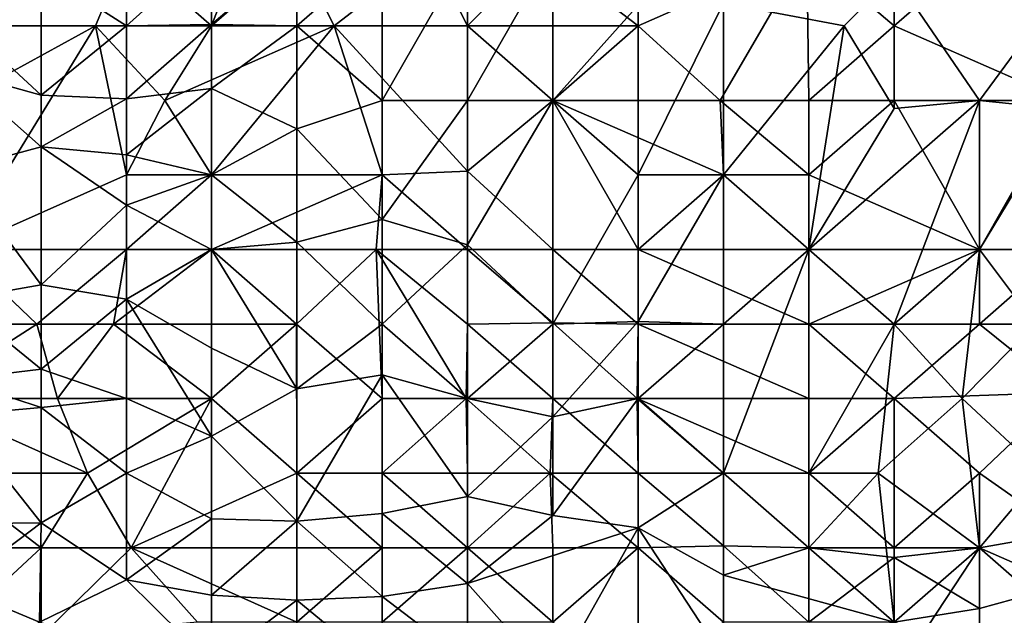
# Model space of a CAD drawing. Extents: x -1.1 to 1.1, y -0.36 to 0.36.
# Tile 58 of 256: x -1.0691 to -1.0175, y 0.1221 to 0.1533. Entities that reach past the tile are written whole.
import ezdxf

# ---------------------------------------------------------------- set-up
doc = ezdxf.new("R2010")
doc.units = 0

msp = doc.modelspace()

# ---------------------------------------------------------------- linework, layer by layer
for points in [[(-1.06354, 0.156849, 0.571847), (-1.054598, 0.164662, 0.564179), (-1.059069, 0.152943, 0.566877)], [(-1.054598, 0.164662, 0.564179), (-1.054598, 0.156849, 0.563088), (-1.059069, 0.152943, 0.566877)], [(-1.06354, 0.160755, 0.768627), (-1.068011, 0.15581, 0.764456), (-1.06354, 0.152943, 0.761289)], [(-1.059069, 0.156963, 0.764456), (-1.06354, 0.160755, 0.768627), (-1.06354, 0.152943, 0.761289)], [(-1.059069, 0.153021, 0.76055), (-1.059069, 0.156963, 0.764456), (-1.06354, 0.152943, 0.761289)], [(-1.054598, 0.156849, 0.762669), (-1.059069, 0.156963, 0.764456), (-1.059069, 0.153021, 0.76055)], [(-1.065149, 0.152943, 0.57305), (-1.071869, 0.152943, 0.580862), (-1.06354, 0.156849, 0.571847)], [(-1.071135, 0.156849, 0.580862), (-1.06354, 0.156849, 0.571847), (-1.071869, 0.152943, 0.580862)], [(-1.06354, 0.156849, 0.571847), (-1.059069, 0.152943, 0.566877), (-1.065149, 0.152943, 0.57305)], [(-1.059069, 0.153021, 0.76055), (-1.054598, 0.152943, 0.758845), (-1.054598, 0.156849, 0.762669)], [(-1.052652, 0.152943, 0.561331), (-1.059069, 0.152943, 0.566877), (-1.054598, 0.156849, 0.563088)], [(-1.050127, 0.156849, 0.760671), (-1.054598, 0.156849, 0.762669), (-1.054598, 0.152943, 0.758845)], [(-1.054598, 0.152943, 0.758845), (-1.050127, 0.149037, 0.752573), (-1.050127, 0.156849, 0.760671)], [(-1.054598, 0.156849, 0.563088), (-1.047612, 0.156849, 0.557425), (-1.052652, 0.152943, 0.561331)], [(-1.045656, 0.152943, 0.556278), (-1.052652, 0.152943, 0.561331), (-1.047612, 0.156849, 0.557425)], [(-1.050127, 0.156849, 0.760671), (-1.050127, 0.149037, 0.752573), (-1.045656, 0.156849, 0.758061)], [(-1.045656, 0.149037, 0.750083), (-1.045656, 0.156849, 0.758061), (-1.050127, 0.149037, 0.752573)], [(-1.047612, 0.156849, 0.557425), (-1.041814, 0.156849, 0.553519), (-1.045656, 0.152943, 0.556278)], [(-1.045656, 0.152943, 0.556278), (-1.041814, 0.156849, 0.553519), (-1.036714, 0.152943, 0.550906)], [(-1.045656, 0.156849, 0.758061), (-1.045656, 0.149037, 0.750083), (-1.041185, 0.156849, 0.755036)], [(-1.041185, 0.149037, 0.747103), (-1.041185, 0.156849, 0.755036), (-1.045656, 0.149037, 0.750083)], [(-1.036714, 0.152943, 0.550906), (-1.041814, 0.156849, 0.553519), (-1.036714, 0.156849, 0.55035)], [(-1.041185, 0.149037, 0.747103), (-1.036714, 0.154033, 0.748831), (-1.041185, 0.156849, 0.755036)], [(-1.036714, 0.152943, 0.550906), (-1.036714, 0.156849, 0.55035), (-1.027872, 0.156849, 0.545706)], [(-1.032414, 0.149037, 0.549612), (-1.036714, 0.152943, 0.550906), (-1.027872, 0.156849, 0.545706)], [(-1.027872, 0.156849, 0.545706), (-1.027772, 0.149037, 0.547671), (-1.032414, 0.149037, 0.549612)], [(-1.027872, 0.156849, 0.545706), (-1.01883, 0.156849, 0.541857), (-1.023301, 0.152943, 0.544744)], [(-1.027772, 0.149037, 0.547671), (-1.027872, 0.156849, 0.545706), (-1.023301, 0.152943, 0.544744)], [(-1.023301, 0.155583, 0.737112), (-1.01883, 0.149037, 0.724142), (-1.013066, 0.156849, 0.725394)], [(-1.014359, 0.149037, 0.543551), (-1.023301, 0.152943, 0.544744), (-1.01883, 0.156849, 0.541857)], [(-1.014359, 0.148584, 0.717581), (-1.013066, 0.156849, 0.725394), (-1.01883, 0.149037, 0.724142)], [(-1.014359, 0.156849, 0.540338), (-1.014359, 0.149037, 0.543551), (-1.01883, 0.156849, 0.541857)], [(-1.068011, 0.149317, 0.756644), (-1.068011, 0.15581, 0.764456), (-1.072482, 0.153427, 0.76055)], [(-1.068011, 0.15581, 0.764456), (-1.068011, 0.149317, 0.756644), (-1.06354, 0.152943, 0.761289)], [(-1.025909, 0.152943, 0.737112), (-1.023301, 0.155583, 0.737112), (-1.032243, 0.154126, 0.744925)], [(-1.023301, 0.148612, 0.7293), (-1.023301, 0.155583, 0.737112), (-1.025909, 0.152943, 0.737112)], [(-1.023301, 0.148612, 0.7293), (-1.01883, 0.149037, 0.724142), (-1.023301, 0.155583, 0.737112)], [(-1.041185, 0.149037, 0.747103), (-1.036714, 0.14513, 0.739079), (-1.036714, 0.154033, 0.748831)], [(-1.036714, 0.154033, 0.748831), (-1.036714, 0.14513, 0.739079), (-1.032243, 0.154126, 0.744925)], [(-1.036714, 0.14513, 0.739079), (-1.032243, 0.14513, 0.73489), (-1.032243, 0.154126, 0.744925)], [(-1.032243, 0.14513, 0.73489), (-1.025909, 0.152943, 0.737112), (-1.032243, 0.154126, 0.744925)], [(-1.072482, 0.150551, 0.756644), (-1.068011, 0.149317, 0.756644), (-1.072482, 0.153427, 0.76055)], [(-1.065149, 0.152943, 0.57305), (-1.06354, 0.14513, 0.571264), (-1.07233, 0.141224, 0.580862)], [(-1.07233, 0.141224, 0.580862), (-1.072307, 0.149037, 0.580862), (-1.065149, 0.152943, 0.57305)], [(-1.071869, 0.152943, 0.580862), (-1.065149, 0.152943, 0.57305), (-1.072307, 0.149037, 0.580862)], [(-1.068011, 0.149317, 0.756644), (-1.06354, 0.149128, 0.756644), (-1.06354, 0.152943, 0.761289)], [(-1.059069, 0.152943, 0.566877), (-1.061515, 0.149037, 0.569144), (-1.065149, 0.152943, 0.57305)], [(-1.06354, 0.14513, 0.571264), (-1.065149, 0.152943, 0.57305), (-1.061515, 0.149037, 0.569144)], [(-1.06354, 0.149128, 0.756644), (-1.059069, 0.153021, 0.76055), (-1.06354, 0.152943, 0.761289)], [(-1.06354, 0.149128, 0.756644), (-1.059069, 0.149669, 0.756644), (-1.059069, 0.153021, 0.76055)], [(-1.059069, 0.152943, 0.566877), (-1.052652, 0.152943, 0.561331), (-1.061515, 0.149037, 0.569144)], [(-1.059069, 0.14513, 0.567091), (-1.061515, 0.149037, 0.569144), (-1.052652, 0.152943, 0.561331)], [(-1.059069, 0.153021, 0.76055), (-1.059069, 0.149669, 0.756644), (-1.054598, 0.152943, 0.758845)], [(-1.059069, 0.149669, 0.756644), (-1.054598, 0.147547, 0.752737), (-1.054598, 0.152943, 0.758845)], [(-1.059069, 0.14513, 0.567091), (-1.052652, 0.152943, 0.561331), (-1.050127, 0.14513, 0.56027)], [(-1.054598, 0.147547, 0.752737), (-1.050127, 0.149037, 0.752573), (-1.054598, 0.152943, 0.758845)], [(-1.052652, 0.152943, 0.561331), (-1.045656, 0.152943, 0.556278), (-1.045656, 0.145329, 0.557425)], [(-1.052652, 0.152943, 0.561331), (-1.045656, 0.145329, 0.557425), (-1.050127, 0.14513, 0.56027)], [(-1.045656, 0.152943, 0.556278), (-1.036714, 0.152943, 0.550906), (-1.041185, 0.149037, 0.554068)], [(-1.045656, 0.152943, 0.556278), (-1.041185, 0.149037, 0.554068), (-1.045656, 0.145329, 0.557425)], [(-1.041185, 0.149037, 0.554068), (-1.036714, 0.152943, 0.550906), (-1.032414, 0.149037, 0.549612)], [(-1.025909, 0.152943, 0.737112), (-1.032243, 0.14513, 0.73489), (-1.027772, 0.141224, 0.725524)], [(-1.023301, 0.149037, 0.54601), (-1.027772, 0.149037, 0.547671), (-1.023301, 0.152943, 0.544744)], [(-1.027772, 0.141224, 0.725524), (-1.023301, 0.148612, 0.7293), (-1.025909, 0.152943, 0.737112)], [(-1.023301, 0.149037, 0.54601), (-1.023301, 0.152943, 0.544744), (-1.014359, 0.149037, 0.543551)], [(-1.072482, 0.150551, 0.756644), (-1.068011, 0.1466, 0.752737), (-1.068011, 0.149317, 0.756644)], [(-1.072482, 0.145403, 0.748831), (-1.068011, 0.1466, 0.752737), (-1.072482, 0.150551, 0.756644)], [(-1.06354, 0.149128, 0.756644), (-1.06354, 0.14619, 0.752737), (-1.059069, 0.149669, 0.756644)], [(-1.059069, 0.14513, 0.750823), (-1.059069, 0.149669, 0.756644), (-1.06354, 0.14619, 0.752737)], [(-1.059069, 0.149669, 0.756644), (-1.059069, 0.14513, 0.750823), (-1.054598, 0.147547, 0.752737)], [(-1.068011, 0.149317, 0.756644), (-1.068011, 0.1466, 0.752737), (-1.06354, 0.149128, 0.756644)], [(-1.068011, 0.1466, 0.752737), (-1.06354, 0.14619, 0.752737), (-1.06354, 0.149128, 0.756644)], [(-1.059069, 0.14513, 0.567091), (-1.06354, 0.14513, 0.571264), (-1.061515, 0.149037, 0.569144)], [(-1.050127, 0.142793, 0.744925), (-1.050127, 0.149037, 0.752573), (-1.054598, 0.147547, 0.752737)], [(-1.050127, 0.149037, 0.752573), (-1.050127, 0.142793, 0.744925), (-1.045656, 0.149037, 0.750083)], [(-1.050127, 0.142793, 0.744925), (-1.045656, 0.141478, 0.741019), (-1.045656, 0.149037, 0.750083)], [(-1.045656, 0.141478, 0.741019), (-1.041185, 0.149037, 0.747103), (-1.045656, 0.149037, 0.750083)], [(-1.045656, 0.141478, 0.741019), (-1.041185, 0.137318, 0.732455), (-1.041185, 0.149037, 0.747103)], [(-1.041185, 0.141224, 0.556046), (-1.045656, 0.145329, 0.557425), (-1.041185, 0.149037, 0.554068)], [(-1.032243, 0.14513, 0.550686), (-1.041185, 0.149037, 0.554068), (-1.032414, 0.149037, 0.549612)], [(-1.041185, 0.137318, 0.732455), (-1.036714, 0.14513, 0.739079), (-1.041185, 0.149037, 0.747103)], [(-1.036714, 0.141224, 0.553896), (-1.041185, 0.141224, 0.556046), (-1.041185, 0.149037, 0.554068)], [(-1.041185, 0.149037, 0.554068), (-1.032243, 0.14513, 0.550686), (-1.036714, 0.141224, 0.553896)], [(-1.027772, 0.14513, 0.548994), (-1.032414, 0.149037, 0.549612), (-1.027772, 0.149037, 0.547671)], [(-1.032414, 0.149037, 0.549612), (-1.027772, 0.14513, 0.548994), (-1.032243, 0.14513, 0.550686)], [(-1.027772, 0.14513, 0.548994), (-1.023301, 0.149037, 0.54601), (-1.01883, 0.141224, 0.548389)], [(-1.027772, 0.141224, 0.725524), (-1.01883, 0.149037, 0.724142), (-1.023301, 0.148612, 0.7293)], [(-1.027772, 0.14513, 0.548994), (-1.027772, 0.149037, 0.547671), (-1.023301, 0.149037, 0.54601)], [(-1.01883, 0.149037, 0.724142), (-1.027772, 0.141224, 0.725524), (-1.023301, 0.137318, 0.71565)], [(-1.014359, 0.149037, 0.543551), (-1.01883, 0.141224, 0.548389), (-1.023301, 0.149037, 0.54601)], [(-1.01883, 0.149037, 0.724142), (-1.023301, 0.137318, 0.71565), (-1.01883, 0.141224, 0.714856)], [(-1.01883, 0.149037, 0.724142), (-1.01883, 0.141224, 0.714856), (-1.014359, 0.148584, 0.717581)], [(-1.01883, 0.141224, 0.548389), (-1.014359, 0.149037, 0.543551), (-1.014359, 0.141224, 0.547827)], [(-1.015888, 0.137318, 0.705862), (-1.014359, 0.148584, 0.717581), (-1.01883, 0.141224, 0.714856)], [(-1.059069, 0.14513, 0.750823), (-1.054598, 0.141608, 0.744925), (-1.054598, 0.147547, 0.752737)], [(-1.054598, 0.141608, 0.744925), (-1.050127, 0.142793, 0.744925), (-1.054598, 0.147547, 0.752737)], [(-1.072482, 0.145403, 0.748831), (-1.068011, 0.139371, 0.741019), (-1.068011, 0.1466, 0.752737)], [(-1.068011, 0.139371, 0.741019), (-1.06354, 0.143551, 0.748831), (-1.068011, 0.1466, 0.752737)], [(-1.06354, 0.143551, 0.748831), (-1.06354, 0.14619, 0.752737), (-1.068011, 0.1466, 0.752737)], [(-1.06354, 0.14619, 0.752737), (-1.06354, 0.143551, 0.748831), (-1.059069, 0.14513, 0.750823)], [(-1.072482, 0.138579, 0.737112), (-1.068011, 0.139371, 0.741019), (-1.072482, 0.145403, 0.748831)], [(-1.06354, 0.14513, 0.571264), (-1.06354, 0.141224, 0.571701), (-1.07233, 0.141224, 0.580862)], [(-1.06354, 0.143551, 0.748831), (-1.059069, 0.141224, 0.745292), (-1.059069, 0.14513, 0.750823)], [(-1.06354, 0.14513, 0.571264), (-1.059069, 0.14513, 0.567091), (-1.06354, 0.141224, 0.571701)], [(-1.06354, 0.141224, 0.571701), (-1.059069, 0.14513, 0.567091), (-1.059069, 0.141224, 0.567708)], [(-1.059069, 0.141224, 0.745292), (-1.054598, 0.141608, 0.744925), (-1.059069, 0.14513, 0.750823)], [(-1.059069, 0.141224, 0.567708), (-1.059069, 0.14513, 0.567091), (-1.050127, 0.14513, 0.56027)], [(-1.059069, 0.141224, 0.567708), (-1.050127, 0.14513, 0.56027), (-1.050451, 0.141224, 0.561331)], [(-1.050451, 0.141224, 0.561331), (-1.050127, 0.14513, 0.56027), (-1.045656, 0.141224, 0.558332)], [(-1.050127, 0.14513, 0.56027), (-1.045656, 0.145329, 0.557425), (-1.045656, 0.141224, 0.558332)], [(-1.045656, 0.141224, 0.558332), (-1.045656, 0.145329, 0.557425), (-1.041185, 0.141224, 0.556046)], [(-1.036714, 0.137445, 0.7293), (-1.036714, 0.14513, 0.739079), (-1.041185, 0.137318, 0.732455)], [(-1.027772, 0.141224, 0.550556), (-1.036714, 0.141224, 0.553896), (-1.032243, 0.14513, 0.550686)], [(-1.036714, 0.137445, 0.7293), (-1.032243, 0.14513, 0.73489), (-1.036714, 0.14513, 0.739079)], [(-1.032243, 0.137318, 0.72513), (-1.032243, 0.14513, 0.73489), (-1.036714, 0.137445, 0.7293)], [(-1.032243, 0.137318, 0.72513), (-1.027772, 0.141224, 0.725524), (-1.032243, 0.14513, 0.73489)], [(-1.027772, 0.14513, 0.548994), (-1.027772, 0.141224, 0.550556), (-1.032243, 0.14513, 0.550686)], [(-1.01883, 0.141224, 0.548389), (-1.027772, 0.141224, 0.550556), (-1.027772, 0.14513, 0.548994)], [(-1.06354, 0.138628, 0.741019), (-1.06354, 0.143551, 0.748831), (-1.068011, 0.139371, 0.741019)], [(-1.06354, 0.138628, 0.741019), (-1.059069, 0.141224, 0.745292), (-1.06354, 0.143551, 0.748831)], [(-1.054598, 0.141608, 0.744925), (-1.050127, 0.137318, 0.737219), (-1.050127, 0.142793, 0.744925)], [(-1.050127, 0.137318, 0.737219), (-1.045656, 0.141478, 0.741019), (-1.050127, 0.142793, 0.744925)], [(-1.054598, 0.133919, 0.733206), (-1.054598, 0.141608, 0.744925), (-1.059069, 0.141224, 0.745292)], [(-1.054598, 0.133919, 0.733206), (-1.050127, 0.137318, 0.737219), (-1.054598, 0.141608, 0.744925)], [(-1.050127, 0.137318, 0.737219), (-1.045656, 0.133412, 0.729443), (-1.045656, 0.141478, 0.741019)], [(-1.041185, 0.137318, 0.732455), (-1.045656, 0.141478, 0.741019), (-1.045656, 0.133412, 0.729443)], [(-1.068226, 0.137318, 0.576956), (-1.076953, 0.137318, 0.587166), (-1.07233, 0.141224, 0.580862)], [(-1.06354, 0.141224, 0.571701), (-1.068226, 0.137318, 0.576956), (-1.07233, 0.141224, 0.580862)], [(-1.068226, 0.137318, 0.576956), (-1.06354, 0.141224, 0.571701), (-1.064218, 0.137318, 0.57305)], [(-1.064218, 0.137318, 0.57305), (-1.06354, 0.141224, 0.571701), (-1.059069, 0.141224, 0.567708)], [(-1.064218, 0.137318, 0.57305), (-1.059069, 0.141224, 0.567708), (-1.054628, 0.137318, 0.565237)], [(-1.06354, 0.138628, 0.741019), (-1.059069, 0.13605, 0.737112), (-1.059069, 0.141224, 0.745292)], [(-1.059069, 0.13605, 0.737112), (-1.054598, 0.133919, 0.733206), (-1.059069, 0.141224, 0.745292)], [(-1.054628, 0.137318, 0.565237), (-1.059069, 0.141224, 0.567708), (-1.050451, 0.141224, 0.561331)], [(-1.054628, 0.137318, 0.565237), (-1.050451, 0.141224, 0.561331), (-1.050127, 0.133412, 0.563704)], [(-1.045656, 0.137318, 0.559664), (-1.050451, 0.141224, 0.561331), (-1.045656, 0.141224, 0.558332)], [(-1.045735, 0.133412, 0.561331), (-1.050127, 0.133412, 0.563704), (-1.050451, 0.141224, 0.561331)], [(-1.045735, 0.133412, 0.561331), (-1.050451, 0.141224, 0.561331), (-1.045656, 0.137318, 0.559664)], [(-1.045656, 0.141224, 0.558332), (-1.041185, 0.137386, 0.557425), (-1.045656, 0.137318, 0.559664)], [(-1.041185, 0.137386, 0.557425), (-1.045656, 0.141224, 0.558332), (-1.041185, 0.141224, 0.556046)], [(-1.041185, 0.141224, 0.556046), (-1.036714, 0.141224, 0.553896), (-1.036714, 0.137318, 0.555545)], [(-1.041185, 0.137386, 0.557425), (-1.041185, 0.141224, 0.556046), (-1.036714, 0.137318, 0.555545)], [(-1.036714, 0.141224, 0.553896), (-1.027772, 0.141224, 0.550556), (-1.027772, 0.137318, 0.552504)], [(-1.027772, 0.137318, 0.552504), (-1.036714, 0.137318, 0.555545), (-1.036714, 0.141224, 0.553896)], [(-1.027772, 0.129505, 0.709975), (-1.027772, 0.141224, 0.725524), (-1.032243, 0.129505, 0.714413)], [(-1.027772, 0.141224, 0.725524), (-1.032243, 0.137318, 0.72513), (-1.032243, 0.129505, 0.714413)], [(-1.01883, 0.141224, 0.548389), (-1.01883, 0.137318, 0.550836), (-1.027772, 0.137318, 0.552504)], [(-1.01883, 0.141224, 0.548389), (-1.027772, 0.137318, 0.552504), (-1.027772, 0.141224, 0.550556)], [(-1.027772, 0.129505, 0.709975), (-1.023301, 0.137318, 0.71565), (-1.027772, 0.141224, 0.725524)], [(-1.019731, 0.133412, 0.705862), (-1.01883, 0.141224, 0.714856), (-1.023301, 0.137318, 0.71565)], [(-1.01883, 0.141224, 0.714856), (-1.019731, 0.133412, 0.705862), (-1.015888, 0.137318, 0.705862)], [(-1.01883, 0.137318, 0.550836), (-1.01883, 0.141224, 0.548389), (-1.014359, 0.141224, 0.547827)], [(-1.014359, 0.137318, 0.550573), (-1.01883, 0.137318, 0.550836), (-1.014359, 0.141224, 0.547827)], [(-1.072482, 0.138579, 0.737112), (-1.068011, 0.134955, 0.733206), (-1.068011, 0.139371, 0.741019)], [(-1.068011, 0.139371, 0.741019), (-1.068011, 0.134955, 0.733206), (-1.06354, 0.138628, 0.741019)], [(-1.072482, 0.134419, 0.7293), (-1.068011, 0.134955, 0.733206), (-1.072482, 0.138579, 0.737112)], [(-1.068011, 0.134955, 0.733206), (-1.06354, 0.133412, 0.731995), (-1.06354, 0.138628, 0.741019)], [(-1.059069, 0.131447, 0.7293), (-1.059069, 0.13605, 0.737112), (-1.06354, 0.138628, 0.741019)], [(-1.06354, 0.133412, 0.731995), (-1.059069, 0.131447, 0.7293), (-1.06354, 0.138628, 0.741019)], [(-1.076953, 0.137318, 0.587166), (-1.068226, 0.137318, 0.576956), (-1.074305, 0.133412, 0.584769)], [(-1.068226, 0.137318, 0.576956), (-1.067153, 0.133412, 0.576956), (-1.074305, 0.133412, 0.584769)], [(-1.067153, 0.133412, 0.576956), (-1.068226, 0.137318, 0.576956), (-1.064218, 0.137318, 0.57305)], [(-1.067153, 0.133412, 0.576956), (-1.064218, 0.137318, 0.57305), (-1.059069, 0.133412, 0.569772)], [(-1.059069, 0.133412, 0.569772), (-1.064218, 0.137318, 0.57305), (-1.054628, 0.137318, 0.565237)], [(-1.054598, 0.129505, 0.568226), (-1.059069, 0.133412, 0.569772), (-1.054628, 0.137318, 0.565237)], [(-1.054628, 0.137318, 0.565237), (-1.050127, 0.133412, 0.563704), (-1.054598, 0.129505, 0.568226)], [(-1.054598, 0.133919, 0.733206), (-1.050127, 0.134649, 0.733206), (-1.050127, 0.137318, 0.737219)], [(-1.050127, 0.134649, 0.733206), (-1.045656, 0.133412, 0.729443), (-1.050127, 0.137318, 0.737219)], [(-1.045735, 0.133412, 0.561331), (-1.045656, 0.137318, 0.559664), (-1.041185, 0.133412, 0.559188)], [(-1.041185, 0.133412, 0.559188), (-1.045656, 0.137318, 0.559664), (-1.041185, 0.137386, 0.557425)], [(-1.045656, 0.133412, 0.729443), (-1.041185, 0.132451, 0.725394), (-1.041185, 0.137318, 0.732455)], [(-1.041185, 0.137318, 0.732455), (-1.041185, 0.132451, 0.725394), (-1.036714, 0.137445, 0.7293)], [(-1.041185, 0.132451, 0.725394), (-1.036714, 0.133412, 0.723759), (-1.036714, 0.137445, 0.7293)], [(-1.036762, 0.133412, 0.557425), (-1.041185, 0.133412, 0.559188), (-1.041185, 0.137386, 0.557425)], [(-1.036714, 0.137318, 0.555545), (-1.036762, 0.133412, 0.557425), (-1.041185, 0.137386, 0.557425)], [(-1.036762, 0.133412, 0.557425), (-1.036714, 0.137318, 0.555545), (-1.027772, 0.133412, 0.554833)], [(-1.036714, 0.137445, 0.7293), (-1.036714, 0.133412, 0.723759), (-1.032243, 0.137318, 0.72513)], [(-1.036714, 0.137318, 0.555545), (-1.027772, 0.137318, 0.552504), (-1.027772, 0.133412, 0.554833)], [(-1.032243, 0.129505, 0.714413), (-1.032243, 0.137318, 0.72513), (-1.036714, 0.133412, 0.723759)], [(-1.01883, 0.137318, 0.550836), (-1.023301, 0.133412, 0.554076), (-1.027772, 0.137318, 0.552504)], [(-1.023301, 0.133412, 0.554076), (-1.027772, 0.133412, 0.554833), (-1.027772, 0.137318, 0.552504)], [(-1.023301, 0.137318, 0.71565), (-1.027772, 0.129505, 0.709975), (-1.024137, 0.129505, 0.705862)], [(-1.023301, 0.137318, 0.71565), (-1.024137, 0.129505, 0.705862), (-1.019731, 0.133412, 0.705862)], [(-1.023301, 0.133412, 0.554076), (-1.01883, 0.137318, 0.550836), (-1.014359, 0.133731, 0.553519)], [(-1.015517, 0.129505, 0.694144), (-1.015888, 0.137318, 0.705862), (-1.019731, 0.133412, 0.705862)], [(-1.014359, 0.137318, 0.550573), (-1.014359, 0.133731, 0.553519), (-1.01883, 0.137318, 0.550836)], [(-1.059069, 0.13605, 0.737112), (-1.059069, 0.131447, 0.7293), (-1.054598, 0.133919, 0.733206)], [(-1.072482, 0.134419, 0.7293), (-1.068011, 0.132948, 0.7293), (-1.068011, 0.134955, 0.733206)], [(-1.068011, 0.134955, 0.733206), (-1.068011, 0.132948, 0.7293), (-1.06354, 0.133412, 0.731995)], [(-1.072482, 0.134419, 0.7293), (-1.072482, 0.132541, 0.725394), (-1.068011, 0.132948, 0.7293)], [(-1.054598, 0.133919, 0.733206), (-1.054598, 0.126996, 0.721487), (-1.050127, 0.134649, 0.733206)], [(-1.054598, 0.126996, 0.721487), (-1.050127, 0.127395, 0.721487), (-1.050127, 0.134649, 0.733206)], [(-1.050127, 0.134649, 0.733206), (-1.045656, 0.128286, 0.721487), (-1.045656, 0.133412, 0.729443)], [(-1.050127, 0.127395, 0.721487), (-1.045656, 0.128286, 0.721487), (-1.050127, 0.134649, 0.733206)], [(-1.059069, 0.131447, 0.7293), (-1.054598, 0.126996, 0.721487), (-1.054598, 0.133919, 0.733206)], [(-1.014359, 0.133731, 0.553519), (-1.01883, 0.129505, 0.557108), (-1.023301, 0.133412, 0.554076)], [(-1.01883, 0.129505, 0.557108), (-1.014359, 0.133731, 0.553519), (-1.014359, 0.126369, 0.561331)], [(-1.074305, 0.133412, 0.584769), (-1.065576, 0.129505, 0.576956), (-1.073113, 0.129505, 0.584769)], [(-1.065576, 0.129505, 0.576956), (-1.074305, 0.133412, 0.584769), (-1.067153, 0.133412, 0.576956)], [(-1.068011, 0.132948, 0.7293), (-1.06354, 0.129505, 0.724823), (-1.06354, 0.133412, 0.731995)], [(-1.067153, 0.133412, 0.576956), (-1.059069, 0.133412, 0.569772), (-1.065576, 0.129505, 0.576956)], [(-1.063282, 0.125599, 0.576956), (-1.065576, 0.129505, 0.576956), (-1.059069, 0.133412, 0.569772)], [(-1.06354, 0.133412, 0.731995), (-1.06354, 0.129505, 0.724823), (-1.059069, 0.131447, 0.7293)], [(-1.059069, 0.133412, 0.569772), (-1.054598, 0.129505, 0.568226), (-1.063282, 0.125599, 0.576956)], [(-1.054598, 0.129505, 0.568226), (-1.050127, 0.133412, 0.563704), (-1.050127, 0.129505, 0.565518)], [(-1.050127, 0.129505, 0.565518), (-1.050127, 0.133412, 0.563704), (-1.045735, 0.133412, 0.561331)], [(-1.045656, 0.129505, 0.56322), (-1.050127, 0.129505, 0.565518), (-1.045735, 0.133412, 0.561331)], [(-1.045656, 0.129505, 0.56322), (-1.045735, 0.133412, 0.561331), (-1.041317, 0.129505, 0.561331)], [(-1.045735, 0.133412, 0.561331), (-1.041185, 0.133412, 0.559188), (-1.041317, 0.129505, 0.561331)], [(-1.045656, 0.133412, 0.729443), (-1.045656, 0.128286, 0.721487), (-1.041185, 0.132451, 0.725394)], [(-1.036714, 0.129505, 0.559691), (-1.041317, 0.129505, 0.561331), (-1.041185, 0.133412, 0.559188)], [(-1.041185, 0.132451, 0.725394), (-1.041185, 0.127277, 0.717581), (-1.036714, 0.133412, 0.723759)], [(-1.041185, 0.127277, 0.717581), (-1.036714, 0.126642, 0.713675), (-1.036714, 0.133412, 0.723759)], [(-1.036762, 0.133412, 0.557425), (-1.036714, 0.129505, 0.559691), (-1.041185, 0.133412, 0.559188)], [(-1.027772, 0.133412, 0.554833), (-1.027772, 0.129505, 0.557575), (-1.036762, 0.133412, 0.557425)], [(-1.027772, 0.129505, 0.557575), (-1.032243, 0.129505, 0.558451), (-1.036762, 0.133412, 0.557425)], [(-1.036714, 0.129505, 0.559691), (-1.036762, 0.133412, 0.557425), (-1.032243, 0.129505, 0.558451)], [(-1.036714, 0.126642, 0.713675), (-1.032243, 0.129505, 0.714413), (-1.036714, 0.133412, 0.723759)], [(-1.027772, 0.129505, 0.557575), (-1.027772, 0.133412, 0.554833), (-1.023301, 0.133412, 0.554076)], [(-1.023301, 0.125599, 0.560786), (-1.027772, 0.129505, 0.557575), (-1.023301, 0.133412, 0.554076)], [(-1.019731, 0.133412, 0.705862), (-1.024137, 0.129505, 0.705862), (-1.01883, 0.125599, 0.692661)], [(-1.01883, 0.129505, 0.557108), (-1.023301, 0.125599, 0.560786), (-1.023301, 0.133412, 0.554076)], [(-1.019731, 0.133412, 0.705862), (-1.01883, 0.125599, 0.692661), (-1.015517, 0.129505, 0.694144)], [(-1.072482, 0.132541, 0.725394), (-1.068011, 0.126893, 0.717581), (-1.068011, 0.132948, 0.7293)], [(-1.068011, 0.126893, 0.717581), (-1.06354, 0.129505, 0.724823), (-1.068011, 0.132948, 0.7293)], [(-1.072482, 0.126853, 0.713675), (-1.068011, 0.126893, 0.717581), (-1.072482, 0.132541, 0.725394)], [(-1.045656, 0.128286, 0.721487), (-1.041185, 0.127277, 0.717581), (-1.041185, 0.132451, 0.725394)], [(-1.059069, 0.127119, 0.721487), (-1.059069, 0.131447, 0.7293), (-1.06354, 0.129505, 0.724823)], [(-1.059069, 0.127119, 0.721487), (-1.054598, 0.126996, 0.721487), (-1.059069, 0.131447, 0.7293)], [(-1.073113, 0.129505, 0.584769), (-1.068011, 0.125599, 0.581318), (-1.077588, 0.125599, 0.592581)], [(-1.065576, 0.129505, 0.576956), (-1.068011, 0.125599, 0.581318), (-1.073113, 0.129505, 0.584769)], [(-1.068011, 0.125599, 0.581318), (-1.065576, 0.129505, 0.576956), (-1.063282, 0.125599, 0.576956)], [(-1.068011, 0.126893, 0.717581), (-1.06354, 0.12391, 0.713675), (-1.06354, 0.129505, 0.724823)], [(-1.06354, 0.129505, 0.724823), (-1.06354, 0.12391, 0.713675), (-1.059069, 0.127119, 0.721487)], [(-1.054598, 0.129505, 0.568226), (-1.050127, 0.125599, 0.567846), (-1.063282, 0.125599, 0.576956)], [(-1.050127, 0.125599, 0.567846), (-1.054598, 0.129505, 0.568226), (-1.050127, 0.129505, 0.565518)], [(-1.045656, 0.125599, 0.565646), (-1.050127, 0.125599, 0.567846), (-1.050127, 0.129505, 0.565518)], [(-1.045656, 0.129505, 0.56322), (-1.045656, 0.125599, 0.565646), (-1.050127, 0.129505, 0.565518)], [(-1.041317, 0.129505, 0.561331), (-1.045656, 0.125599, 0.565646), (-1.045656, 0.129505, 0.56322)], [(-1.045656, 0.125599, 0.565646), (-1.041317, 0.129505, 0.561331), (-1.041185, 0.125599, 0.563909)], [(-1.041185, 0.125599, 0.563909), (-1.041317, 0.129505, 0.561331), (-1.036714, 0.125599, 0.562483)], [(-1.036714, 0.129505, 0.559691), (-1.036714, 0.125599, 0.562483), (-1.041317, 0.129505, 0.561331)], [(-1.036714, 0.126642, 0.713675), (-1.032243, 0.124156, 0.705862), (-1.032243, 0.129505, 0.714413)], [(-1.032243, 0.129505, 0.558451), (-1.032243, 0.125689, 0.561331), (-1.036714, 0.129505, 0.559691)], [(-1.032243, 0.125689, 0.561331), (-1.036714, 0.125599, 0.562483), (-1.036714, 0.129505, 0.559691)], [(-1.032243, 0.129505, 0.714413), (-1.027772, 0.125599, 0.703821), (-1.027772, 0.129505, 0.709975)], [(-1.032243, 0.124156, 0.705862), (-1.027772, 0.125599, 0.703821), (-1.032243, 0.129505, 0.714413)], [(-1.032243, 0.129505, 0.558451), (-1.027772, 0.129505, 0.557575), (-1.027772, 0.125599, 0.560786)], [(-1.027772, 0.125599, 0.560786), (-1.032243, 0.125689, 0.561331), (-1.032243, 0.129505, 0.558451)], [(-1.027772, 0.125599, 0.703821), (-1.024137, 0.129505, 0.705862), (-1.027772, 0.129505, 0.709975)], [(-1.023301, 0.125599, 0.560786), (-1.027772, 0.125599, 0.560786), (-1.027772, 0.129505, 0.557575)], [(-1.023301, 0.121693, 0.691904), (-1.024137, 0.129505, 0.705862), (-1.027772, 0.125599, 0.703821)], [(-1.024137, 0.129505, 0.705862), (-1.023301, 0.121693, 0.691904), (-1.01883, 0.125599, 0.692661)], [(-1.023301, 0.125599, 0.560786), (-1.01883, 0.129505, 0.557108), (-1.01883, 0.125599, 0.561188)], [(-1.01883, 0.129505, 0.557108), (-1.014359, 0.126369, 0.561331), (-1.01883, 0.125599, 0.561188)], [(-1.015517, 0.129505, 0.694144), (-1.01883, 0.125599, 0.692661), (-1.014359, 0.121693, 0.67864)], [(-1.050127, 0.127395, 0.721487), (-1.045656, 0.123728, 0.713675), (-1.045656, 0.128286, 0.721487)], [(-1.045656, 0.128286, 0.721487), (-1.045656, 0.123728, 0.713675), (-1.041185, 0.127277, 0.717581)], [(-1.06354, 0.12391, 0.713675), (-1.059069, 0.123105, 0.713675), (-1.059069, 0.127119, 0.721487)], [(-1.059069, 0.127119, 0.721487), (-1.059069, 0.123105, 0.713675), (-1.054598, 0.126996, 0.721487)], [(-1.054598, 0.122849, 0.713675), (-1.054598, 0.126996, 0.721487), (-1.059069, 0.123105, 0.713675)], [(-1.054598, 0.126996, 0.721487), (-1.050127, 0.123037, 0.713675), (-1.050127, 0.127395, 0.721487)], [(-1.050127, 0.123037, 0.713675), (-1.054598, 0.126996, 0.721487), (-1.054598, 0.122849, 0.713675)], [(-1.050127, 0.123037, 0.713675), (-1.045656, 0.123728, 0.713675), (-1.050127, 0.127395, 0.721487)], [(-1.036714, 0.126642, 0.713675), (-1.041185, 0.127277, 0.717581), (-1.045656, 0.123728, 0.713675)], [(-1.072482, 0.126853, 0.713675), (-1.072482, 0.123525, 0.705862), (-1.068011, 0.126893, 0.717581)], [(-1.072482, 0.123525, 0.705862), (-1.068088, 0.121693, 0.705862), (-1.068011, 0.126893, 0.717581)], [(-1.068088, 0.121693, 0.705862), (-1.06354, 0.12391, 0.713675), (-1.068011, 0.126893, 0.717581)], [(-1.045656, 0.123728, 0.713675), (-1.041185, 0.118688, 0.701956), (-1.036714, 0.126642, 0.713675)], [(-1.041185, 0.118688, 0.701956), (-1.036714, 0.120007, 0.701956), (-1.036714, 0.126642, 0.713675)], [(-1.032243, 0.119814, 0.69805), (-1.032243, 0.124156, 0.705862), (-1.036714, 0.126642, 0.713675)], [(-1.036714, 0.120007, 0.701956), (-1.032243, 0.119814, 0.69805), (-1.036714, 0.126642, 0.713675)], [(-1.01883, 0.125599, 0.561188), (-1.014359, 0.126369, 0.561331), (-1.014359, 0.123639, 0.565237)], [(-1.068011, 0.125599, 0.581318), (-1.072214, 0.121693, 0.588675), (-1.077588, 0.125599, 0.592581)], [(-1.068011, 0.125599, 0.581318), (-1.068011, 0.120957, 0.584769), (-1.072214, 0.121693, 0.588675)], [(-1.068011, 0.120957, 0.584769), (-1.068011, 0.125599, 0.581318), (-1.063282, 0.125599, 0.576956)], [(-1.068011, 0.120957, 0.584769), (-1.063282, 0.125599, 0.576956), (-1.059806, 0.121693, 0.576956)], [(-1.059806, 0.121693, 0.576956), (-1.063282, 0.125599, 0.576956), (-1.054598, 0.121693, 0.573313)], [(-1.063282, 0.125599, 0.576956), (-1.050127, 0.125599, 0.567846), (-1.054598, 0.121693, 0.573313)], [(-1.054598, 0.121693, 0.573313), (-1.050127, 0.125599, 0.567846), (-1.050127, 0.121693, 0.570768)], [(-1.050127, 0.121693, 0.570768), (-1.045656, 0.125599, 0.565646), (-1.041185, 0.121693, 0.567005)], [(-1.050127, 0.121693, 0.570768), (-1.050127, 0.125599, 0.567846), (-1.045656, 0.125599, 0.565646)], [(-1.041185, 0.125599, 0.563909), (-1.041185, 0.121693, 0.567005), (-1.045656, 0.125599, 0.565646)], [(-1.036714, 0.125599, 0.562483), (-1.041185, 0.121693, 0.567005), (-1.041185, 0.125599, 0.563909)], [(-1.036714, 0.117787, 0.569922), (-1.041185, 0.121693, 0.567005), (-1.036714, 0.125599, 0.562483)], [(-1.032243, 0.121693, 0.565112), (-1.036714, 0.125599, 0.562483), (-1.032243, 0.125689, 0.561331)], [(-1.032243, 0.121693, 0.565112), (-1.036714, 0.117787, 0.569922), (-1.036714, 0.125599, 0.562483)], [(-1.032243, 0.121693, 0.565112), (-1.032243, 0.125689, 0.561331), (-1.027772, 0.121693, 0.564864)], [(-1.027772, 0.125599, 0.560786), (-1.027772, 0.121693, 0.564864), (-1.032243, 0.125689, 0.561331)], [(-1.023301, 0.121693, 0.691904), (-1.027772, 0.125599, 0.703821), (-1.032243, 0.124156, 0.705862)], [(-1.027772, 0.125599, 0.560786), (-1.023301, 0.125599, 0.560786), (-1.023301, 0.125081, 0.561331)], [(-1.027772, 0.125599, 0.560786), (-1.023301, 0.125081, 0.561331), (-1.027772, 0.121693, 0.564864)], [(-1.023301, 0.125081, 0.561331), (-1.01883, 0.125599, 0.561188), (-1.01883, 0.122419, 0.565237)], [(-1.023301, 0.125081, 0.561331), (-1.023301, 0.125599, 0.560786), (-1.01883, 0.125599, 0.561188)], [(-1.01883, 0.125599, 0.692661), (-1.023301, 0.118805, 0.686331), (-1.01883, 0.118095, 0.678519)], [(-1.023301, 0.121693, 0.691904), (-1.023301, 0.118805, 0.686331), (-1.01883, 0.125599, 0.692661)], [(-1.01883, 0.122419, 0.565237), (-1.01883, 0.125599, 0.561188), (-1.014359, 0.123639, 0.565237)], [(-1.01883, 0.118095, 0.678519), (-1.014359, 0.121693, 0.67864), (-1.01883, 0.125599, 0.692661)], [(-1.027772, 0.121693, 0.564864), (-1.023301, 0.125081, 0.561331), (-1.023301, 0.121693, 0.565162)], [(-1.023301, 0.121693, 0.565162), (-1.023301, 0.125081, 0.561331), (-1.01883, 0.122419, 0.565237)], [(-1.059069, 0.119505, 0.705862), (-1.06354, 0.12391, 0.713675), (-1.068088, 0.121693, 0.705862)], [(-1.06354, 0.12391, 0.713675), (-1.059069, 0.119505, 0.705862), (-1.059069, 0.123105, 0.713675)], [(-1.032243, 0.124156, 0.705862), (-1.032243, 0.119814, 0.69805), (-1.023301, 0.121693, 0.691904)], [(-1.068088, 0.121693, 0.705862), (-1.072482, 0.123525, 0.705862), (-1.072482, 0.118973, 0.694144)], [(-1.045656, 0.119642, 0.705862), (-1.045656, 0.123728, 0.713675), (-1.050127, 0.123037, 0.713675)], [(-1.045656, 0.119642, 0.705862), (-1.041185, 0.118688, 0.701956), (-1.045656, 0.123728, 0.713675)], [(-1.01883, 0.122419, 0.565237), (-1.014359, 0.123639, 0.565237), (-1.01883, 0.119841, 0.569144)], [(-1.01883, 0.119841, 0.569144), (-1.014359, 0.123639, 0.565237), (-1.014359, 0.121214, 0.569144)], [(-1.059069, 0.123105, 0.713675), (-1.059069, 0.119505, 0.705862), (-1.054598, 0.122849, 0.713675)], [(-1.059069, 0.119505, 0.705862), (-1.054598, 0.119074, 0.705862), (-1.054598, 0.122849, 0.713675)], [(-1.054598, 0.122849, 0.713675), (-1.050127, 0.119157, 0.705862), (-1.050127, 0.123037, 0.713675)], [(-1.050127, 0.119157, 0.705862), (-1.054598, 0.122849, 0.713675), (-1.054598, 0.119074, 0.705862)], [(-1.050127, 0.119157, 0.705862), (-1.045656, 0.119642, 0.705862), (-1.050127, 0.123037, 0.713675)], [(-1.023301, 0.121693, 0.565162), (-1.01883, 0.122419, 0.565237), (-1.01883, 0.119841, 0.569144)]]:
    msp.add_3dface(points)

doc.saveas('drawing.dxf')
